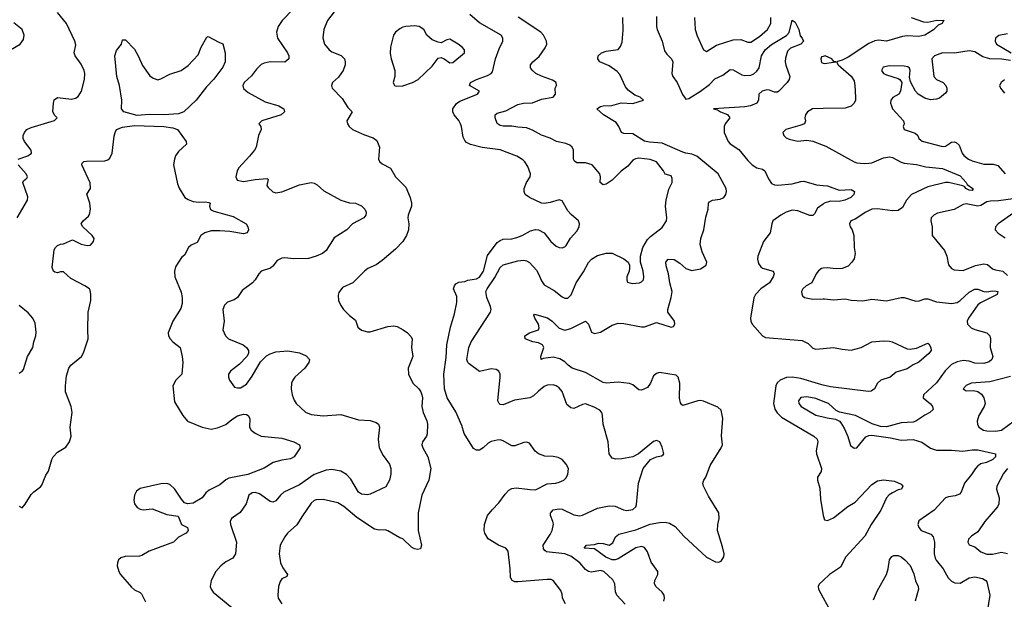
# Model space of a CAD drawing. Header units: inches. Extents: x 2323201 to 2563958, y 895391 to 1023096.
# Tile 15 of 196: x 2344553 to 2351229, y 1011942 to 1015876. Entities that reach past the tile are written whole.
import ezdxf

# ---------------------------------------------------------------- set-up
doc = ezdxf.new("R2010")
doc.units = ezdxf.units.IN
doc.header["$MEASUREMENT"] = 0
doc.layers.add('C3041', color=7, linetype='Continuous')
doc.layers.add('C3051', color=7, linetype='Continuous')

msp = doc.modelspace()

# ---------------------------------------------------------------- linework, layer by layer
at = {"layer": 'C3041', "color": 5}
for points, elevation in [([(2346485.6, 1016030), (2346331.5, 1015870), (2346305.2, 1015830), (2346294.2, 1015790), (2346301.3, 1015750), (2346368.8, 1015650), (2346377.6, 1015630), (2346378, 1015610), (2346350, 1015588.2), (2346250, 1015589), (2346210, 1015580.3), (2346190, 1015570.8), (2346159.1, 1015540.9), (2346125.1, 1015494.9), (2346074.6, 1015450), (2346064.6, 1015430), (2346069.2, 1015409.2), (2346101.3, 1015381.3), (2346217.5, 1015317.5), (2346310.8, 1015290), (2346342.8, 1015270), (2346347.3, 1015250), (2346325.5, 1015230), (2346194, 1015190), (2346174, 1015170), (2346187.7, 1015150), (2346190.4, 1015130), (2346171.4, 1015088.6), (2346155.6, 1015010), (2346145.3, 1014990), (2346111, 1014949), (2346038, 1014870), (2346027, 1014850), (2346018, 1014810), (2346027.6, 1014787.6), (2346070, 1014777.1), (2346148.9, 1014791.1), (2346230, 1014797.6), (2346237.6, 1014790), (2346228.7, 1014750), (2346236.5, 1014736.5), (2346268.4, 1014708.4), (2346290, 1014701.7), (2346330, 1014707.4), (2346450, 1014754.9), (2346529.5, 1014770.5), (2346550, 1014766.8), (2346570, 1014756), (2346614.2, 1014714.2), (2346731, 1014650), (2346790, 1014633.7), (2346830, 1014630.3), (2346870, 1014613.1), (2346893.4, 1014590), (2346901.3, 1014570), (2346900.4, 1014550), (2346885.5, 1014530), (2346810.2, 1014489.8), (2346770.2, 1014449.8), (2346684, 1014396), (2346631.6, 1014310), (2346605.3, 1014290), (2346562.4, 1014270), (2346510, 1014254), (2346410, 1014252.7), (2346350, 1014260.2), (2346330, 1014257.3), (2346298.3, 1014241.7), (2346270, 1014203.7), (2346254, 1014190), (2346190.3, 1014169.7), (2346173.4, 1014150), (2346150, 1014109.2), (2346130.8, 1014090), (2346061.1, 1014038.9), (2346030.3, 1013989.7), (2346005.9, 1013974.1), (2345962, 1013958), (2345942, 1013938), (2345930.4, 1013910), (2345938.4, 1013830), (2345930.4, 1013770), (2345948.7, 1013730), (2345969.3, 1013709.3), (2346068.5, 1013668.5), (2346090.7, 1013650), (2346104.9, 1013630), (2346103, 1013610), (2346093, 1013590), (2346042.6, 1013537.4), (2345982, 1013490), (2345967.7, 1013470), (2345967.7, 1013450), (2345976.3, 1013430), (2346010, 1013382.8), (2346030, 1013376.3), (2346050, 1013377.1), (2346090, 1013401.6), (2346130, 1013455.5), (2346185.9, 1013554.1), (2346225.4, 1013594.6), (2346250, 1013609.1), (2346290, 1013621.2), (2346370, 1013629), (2346450, 1013614), (2346494.4, 1013594.4), (2346518.8, 1013570), (2346513, 1013550), (2346485.3, 1013510), (2346418.9, 1013450), (2346404, 1013430), (2346396.1, 1013410), (2346394.4, 1013370), (2346401.2, 1013330), (2346412.7, 1013292.7), (2346427.2, 1013270), (2346490, 1013211.2), (2346530, 1013196.1), (2346610, 1013187.4), (2346730, 1013195.8), (2346850, 1013159.3), (2346930, 1013156.1), (2346970, 1013143), (2346984.9, 1013130), (2346993.4, 1013110), (2346982.4, 1013030), (2346990.3, 1012970), (2347017.5, 1012917.5), (2347059.3, 1012859.3), (2347070.3, 1012829.7), (2347068.9, 1012791.1), (2347060.3, 1012750), (2347035.1, 1012704.9), (2346930, 1012656.2), (2346910, 1012651.6), (2346870, 1012656.3), (2346850, 1012669.7), (2346797.4, 1012757.4), (2346768.6, 1012790), (2346730, 1012812.2), (2346670, 1012823.2), (2346630, 1012819.1), (2346550, 1012788.6), (2346450, 1012718.5), (2346343.7, 1012670), (2346320.3, 1012650), (2346290.2, 1012609.8), (2346270, 1012602.4), (2346250, 1012606.9), (2346178.3, 1012658.3), (2346150, 1012666.3), (2346130, 1012664.7), (2346107.4, 1012650), (2346088.2, 1012590), (2346048.1, 1012531.9), (2345988.5, 1012490), (2345979.5, 1012470), (2345981.1, 1012450), (2346023.6, 1012330), (2346014.9, 1012250), (2345997.7, 1012222.3), (2345950, 1012195.4), (2345915.8, 1012170), (2345882.4, 1012130), (2345850.6, 1012070), (2345844, 1012030), (2345850.6, 1012010), (2345864, 1011990), (2345990, 1011887.7)], 240), ([(2346745.3, 1016010), (2346640.4, 1015870), (2346615.5, 1015810), (2346608.4, 1015751.6), (2346620.3, 1015710), (2346650, 1015670.4), (2346670, 1015657), (2346732.6, 1015632.6), (2346754, 1015610), (2346760.3, 1015590), (2346760.3, 1015570), (2346745.7, 1015530), (2346713.7, 1015486.3), (2346673, 1015450), (2346666, 1015430), (2346672.4, 1015410), (2346740.2, 1015340.2), (2346778.6, 1015278.6), (2346806, 1015250), (2346770.7, 1015190), (2346774.8, 1015170), (2346787.3, 1015150), (2346810.3, 1015130.3), (2346890, 1015094.9), (2346950, 1015074), (2346975.4, 1015055.4), (2346991.5, 1015011.5), (2346986.4, 1014930), (2346993.4, 1014913.4), (2347010, 1014898.4), (2347067.7, 1014867.7), (2347101.7, 1014810), (2347170, 1014738.7), (2347200.2, 1014670), (2347210.2, 1014630), (2347209.2, 1014610), (2347187.7, 1014550), (2347185.2, 1014530), (2347190.3, 1014490), (2347188.9, 1014450), (2347176.1, 1014410), (2347150, 1014369.7), (2347101, 1014319), (2347010, 1014240.7), (2346970, 1014212), (2346913.7, 1014186.3), (2346890, 1014169.2), (2346811, 1014090), (2346742.3, 1014057.7), (2346716.7, 1014023.3), (2346712.8, 1014007.2), (2346715.5, 1013970), (2346730, 1013936), (2346747.7, 1013910), (2346788.7, 1013868.7), (2346830, 1013836.3), (2346844.9, 1013790), (2346870, 1013768.2), (2346910, 1013756.4), (2346930, 1013757.6), (2347050, 1013794.3), (2347090, 1013797.4), (2347112.6, 1013792.6), (2347151.8, 1013771.8), (2347182.8, 1013750), (2347205.8, 1013725.8), (2347213, 1013710), (2347210.5, 1013650), (2347218, 1013590), (2347186.4, 1013510), (2347188, 1013470), (2347217.3, 1013410), (2347259.1, 1013370), (2347273.4, 1013350), (2347280.5, 1013330), (2347283.8, 1013310), (2347280.5, 1013250), (2347288.7, 1013210), (2347313.9, 1013153.9), (2347318.3, 1013130), (2347315.1, 1013064.9), (2347310, 1013049.4), (2347283.1, 1013010), (2347280.3, 1012990), (2347285.3, 1012970), (2347321.1, 1012910), (2347339.6, 1012830), (2347327.2, 1012750), (2347280.2, 1012650), (2347253.8, 1012530), (2347255.6, 1012410), (2347278, 1012310), (2347270, 1012284), (2347250, 1012279.3), (2347230, 1012284.5), (2347210, 1012296.2), (2347151.6, 1012351.6), (2347130, 1012359.7), (2347050, 1012406.2), (2347030, 1012413.1), (2346990, 1012410.8), (2346958.3, 1012418.3), (2346838.4, 1012498.4), (2346750, 1012571.3), (2346710, 1012596.3), (2346610, 1012620.5), (2346562.6, 1012617.4), (2346548.3, 1012611.7), (2346530, 1012594), (2346470, 1012509.6), (2346432.8, 1012447.2), (2346368.8, 1012390), (2346350, 1012367), (2346318, 1012310), (2346312.6, 1012250), (2346321.3, 1012190), (2346335.9, 1012155.9), (2346368.2, 1012110), (2346363.4, 1012096.6), (2346330, 1012081.1), (2346317.8, 1012062.2), (2346308.4, 1012030), (2346303.6, 1011970), (2346306.1, 1011950), (2346330, 1011911)], 260), ([(2344542, 1014930), (2344607.9, 1014952.1), (2344632.6, 1014970), (2344629.8, 1014990), (2344585.8, 1015050), (2344576.8, 1015070), (2344577.2, 1015090), (2344584.5, 1015110), (2344600.5, 1015130), (2344630, 1015144.7), (2344789.6, 1015190.4), (2344806, 1015210), (2344790, 1015226), (2344777.7, 1015250), (2344781.7, 1015310), (2344787.4, 1015332.6), (2344810, 1015348.2), (2344903, 1015337), (2344930, 1015342.4), (2344950, 1015355.5), (2344971.2, 1015390), (2344991.5, 1015470), (2344995.1, 1015510), (2344990.9, 1015530), (2344970, 1015574.5), (2344929.7, 1015630), (2344922, 1015650), (2344934.2, 1015705.8), (2344927.4, 1015730), (2344868.9, 1015850), (2344810, 1015925.1)], 240), ([(2348252.5, 1011912.5), (2348233.6, 1011950), (2348230, 1011978), (2348221.2, 1012001.2), (2348169, 1012070), (2348155.8, 1012075.8), (2348130, 1012077.7), (2347930, 1012059.8), (2347910, 1012061), (2347890.9, 1012070.9), (2347880.4, 1012090), (2347879.3, 1012150), (2347865.6, 1012270), (2347848.3, 1012288.3), (2347799, 1012310), (2347730, 1012352), (2347706.8, 1012390), (2347701.2, 1012410), (2347703.5, 1012450), (2347725.7, 1012510), (2347756.4, 1012550), (2347802.1, 1012597.9), (2347843.6, 1012656.4), (2347870, 1012682), (2347890, 1012693.2), (2347918.6, 1012698.6), (2348013.7, 1012686.3), (2348050, 1012686), (2348130, 1012725.7), (2348188, 1012730), (2348210, 1012736.5), (2348241.2, 1012750), (2348254.9, 1012765.1), (2348269.3, 1012790), (2348273.2, 1012830), (2348258.3, 1012858.3), (2348231.3, 1012891.3), (2348204.4, 1012904.4), (2348170, 1012911.8), (2348114.2, 1012914.2), (2348070, 1012929.5), (2348046.9, 1012946.9), (2348010, 1013002), (2347990, 1013009), (2347970, 1013006), (2347910, 1012982.9), (2347890, 1012982.9), (2347830, 1013017.6), (2347810, 1013023.6), (2347790, 1013022.9), (2347750, 1013014), (2347730, 1013002.9), (2347695.5, 1012970), (2347670, 1012953.6), (2347650, 1012953.6), (2347630, 1012964.5), (2347566.5, 1013066.5), (2347550, 1013121.2), (2347510, 1013214), (2347451.8, 1013310), (2347434, 1013370), (2347429.7, 1013470), (2347444.2, 1013584.2), (2347449.7, 1013669.7), (2347473.5, 1013790), (2347500.4, 1013879.6), (2347516.6, 1013956.6), (2347516.6, 1013996.6), (2347495.1, 1014050), (2347500.5, 1014070), (2347510, 1014083), (2347530, 1014093.4), (2347570, 1014098), (2347591.4, 1014108.6), (2347650, 1014116.6), (2347670, 1014127.6), (2347697.8, 1014170), (2347723.9, 1014276.1), (2347790, 1014362.7), (2347810, 1014377.8), (2347830, 1014386), (2347890, 1014388.8), (2347923.6, 1014396.4), (2347959.7, 1014410), (2348017.4, 1014442.6), (2348050, 1014451.4), (2348070, 1014450.2), (2348108.5, 1014428.5), (2348154.4, 1014370), (2348190, 1014338.4), (2348210, 1014328.8), (2348230, 1014327.2), (2348250, 1014334.9), (2348257, 1014343), (2348287.5, 1014392.5), (2348330, 1014441.3), (2348345.4, 1014470), (2348348, 1014490), (2348340.7, 1014510), (2348292.7, 1014552.7), (2348270, 1014579.6), (2348230, 1014647.3), (2348210, 1014652.4), (2348150, 1014634.6), (2348110, 1014628.9), (2348090, 1014630.8), (2348008.6, 1014668.6), (2347980.5, 1014690), (2347973, 1014710), (2347974.3, 1014730), (2347989.7, 1014770), (2348014.5, 1014810), (2348017, 1014830), (2347998.8, 1014878.8), (2347978.4, 1014910), (2347963.9, 1014923.9), (2347923.7, 1014950), (2347810, 1014992.2), (2347688.4, 1015008.4), (2347608.8, 1015028.8), (2347582.5, 1015042.5), (2347570, 1015056.2), (2347559.1, 1015079.1), (2347548.8, 1015150), (2347541.8, 1015170), (2347531.2, 1015191.2), (2347498.7, 1015230), (2347489.6, 1015250), (2347489.6, 1015270), (2347513.9, 1015306.1), (2347537.6, 1015322.4), (2347657, 1015370), (2347669.4, 1015390), (2347602, 1015430), (2347609.3, 1015450), (2347649.6, 1015470), (2347724, 1015496), (2347748.6, 1015511.4), (2347757.7, 1015522.3), (2347779.5, 1015610), (2347802.7, 1015677.3), (2347827.6, 1015730), (2347828.4, 1015750), (2347817.4, 1015770), (2347670, 1015853.4), (2347605.3, 1015910)], 260), ([(2348658.4, 1011910), (2348602.7, 1011970), (2348592.7, 1011992.7), (2348587.3, 1012047.3), (2348574.9, 1012074.9), (2348513.3, 1012130), (2348490, 1012137.7), (2348430, 1012126.4), (2348410, 1012129.8), (2348390, 1012145.3), (2348349.9, 1012190), (2348290, 1012234.3), (2348250, 1012251.3), (2348125, 1012265), (2348112.4, 1012272.4), (2348105, 1012285), (2348101.7, 1012310), (2348150, 1012381.1), (2348163.2, 1012410), (2348171.3, 1012451.3), (2348168.7, 1012470), (2348152.3, 1012510), (2348152.4, 1012527.6), (2348170, 1012550.2), (2348210, 1012557.1), (2348230, 1012553.8), (2348310, 1012514.7), (2348350, 1012509.3), (2348370, 1012514), (2348470, 1012561.8), (2348550, 1012576.8), (2348590, 1012574), (2348647.7, 1012550), (2348670, 1012545.6), (2348710, 1012552.2), (2348729.6, 1012570), (2348735.2, 1012584.8), (2348748.7, 1012730), (2348779.7, 1012830), (2348829.8, 1012890.2), (2348870, 1012908.4), (2348905.1, 1012914.9), (2348916.6, 1012923.4), (2348920.9, 1012930), (2348910, 1012975.3), (2348893.6, 1013010), (2348870, 1013019.6), (2348850, 1013012.8), (2348748.4, 1012930), (2348710.2, 1012909.8), (2348635.8, 1012895.8), (2348593.8, 1012893.8), (2348570, 1012899.3), (2348549.6, 1012930), (2348542.6, 1013010), (2348508.4, 1013130), (2348505.1, 1013190), (2348499.6, 1013210), (2348486.6, 1013226.6), (2348447, 1013247), (2348390, 1013268), (2348370, 1013265.1), (2348310, 1013237.7), (2348290, 1013241.1), (2348263.7, 1013263.7), (2348230, 1013353), (2348210, 1013376.4), (2348190, 1013390.9), (2348170, 1013397.6), (2348130, 1013394.6), (2348110, 1013385.8), (2348070, 1013355.8), (2348036.8, 1013323.2), (2348011.5, 1013308.5), (2347906.8, 1013293.2), (2347830, 1013261.5), (2347810, 1013265.1), (2347803.6, 1013270), (2347795.8, 1013290), (2347811.5, 1013450), (2347809.7, 1013470), (2347800.5, 1013490), (2347782.5, 1013502.5), (2347750, 1013506.2), (2347670, 1013488.4), (2347599.7, 1013539.7), (2347590.8, 1013550), (2347584.8, 1013570), (2347597.7, 1013650), (2347613.8, 1013690), (2347745.3, 1013890), (2347748.6, 1013910), (2347745.7, 1013930), (2347719.8, 1013990), (2347713.6, 1014030), (2347721.5, 1014050), (2347774.7, 1014125.3), (2347810, 1014194.9), (2347830, 1014211.2), (2347930, 1014239.1), (2347970, 1014244), (2347990, 1014239), (2348010, 1014227.2), (2348056, 1014176), (2348071.5, 1014150), (2348090, 1014103), (2348110, 1014075.8), (2348177.8, 1014037.8), (2348230, 1013995.5), (2348250, 1013986.4), (2348270, 1013986.4), (2348292.7, 1014007.3), (2348325.6, 1014090), (2348375.8, 1014164.1), (2348410, 1014228.5), (2348429.7, 1014250), (2348470, 1014274.9), (2348530, 1014290.4), (2348570, 1014290.3), (2348650, 1014252.7), (2348678, 1014230), (2348688, 1014210), (2348688.4, 1014190), (2348686.4, 1014170), (2348670.4, 1014130), (2348668.4, 1014110), (2348673.4, 1014093.4), (2348705.7, 1014085.7), (2348755.3, 1014090), (2348770, 1014096.3), (2348782, 1014110), (2348785.6, 1014130), (2348780.5, 1014170), (2348761.3, 1014230), (2348762.4, 1014270), (2348779, 1014330), (2348810, 1014384.9), (2348830, 1014405.3), (2348910, 1014465.5), (2348937.4, 1014510), (2348941.1, 1014530), (2348932.7, 1014610), (2348935.3, 1014650), (2348955.1, 1014724.9), (2348976.2, 1014770), (2348978, 1014798), (2348970, 1014815.3), (2348930, 1014828), (2348919, 1014850), (2348870, 1014911.5), (2348827.3, 1014927.3), (2348750, 1014934.8), (2348727.6, 1014932.4), (2348710, 1014922.6), (2348677.3, 1014882.7), (2348630, 1014848.7), (2348570, 1014787.1), (2348530, 1014759.8), (2348510, 1014754.7), (2348488.6, 1014770), (2348491.5, 1014810), (2348487, 1014830), (2348434.5, 1014890), (2348390, 1014905.1), (2348330, 1014904), (2348314.9, 1014914.9), (2348308.7, 1014930), (2348308.5, 1014990), (2348299.7, 1015010), (2348284, 1015024), (2348255.5, 1015035.5), (2348192.7, 1015050), (2348150.7, 1015070.7), (2348091.3, 1015091.3), (2348030, 1015126.9), (2347990, 1015141.1), (2347930, 1015145.7), (2347890, 1015154), (2347830, 1015152.8), (2347810, 1015156.8), (2347790, 1015171.8), (2347775.8, 1015210), (2347776.9, 1015230), (2347790, 1015241.5), (2347850, 1015256), (2347930, 1015300.2), (2347968.9, 1015308.9), (2348030, 1015311.3), (2348090, 1015335.4), (2348169.3, 1015350), (2348186.6, 1015370), (2348183.7, 1015410), (2348192, 1015430), (2348189.3, 1015450), (2348166.3, 1015466.3), (2348090, 1015492), (2348051.8, 1015510), (2348029.6, 1015530), (2348015.6, 1015550), (2348015.6, 1015570), (2348031.6, 1015590), (2348074.7, 1015625.3), (2348115.8, 1015684.2), (2348126.2, 1015710), (2348125.3, 1015730), (2348103.8, 1015770), (2348085.3, 1015790), (2347932.3, 1015892.3)], 240), ([(2348919.4, 1011930), (2348925, 1011950), (2348922.4, 1011970), (2348908.5, 1011990), (2348865.6, 1012030), (2348857.2, 1012050), (2348858.7, 1012070), (2348880.7, 1012110), (2348878.7, 1012130), (2348834.7, 1012194.7), (2348810, 1012265.1), (2348790, 1012294.5), (2348770, 1012299.9), (2348730, 1012291.7), (2348610, 1012217.2), (2348590, 1012210.7), (2348570, 1012211.1), (2348527.8, 1012227.8), (2348450, 1012285.6), (2348379.5, 1012290), (2348395.3, 1012310), (2348450, 1012313.6), (2348477.7, 1012322.3), (2348510, 1012320.9), (2348550, 1012310.3), (2348574.7, 1012325.3), (2348593.6, 1012366.4), (2348615.8, 1012384.2), (2348730, 1012413.2), (2348827.7, 1012452.3), (2348890, 1012464.5), (2348930, 1012466.4), (2348958.3, 1012458.3), (2348996.5, 1012436.5), (2349056.4, 1012370), (2349210, 1012227.6), (2349270, 1012196.1), (2349290, 1012193.1), (2349310, 1012200.3), (2349327.1, 1012230), (2349328.5, 1012250), (2349319.1, 1012299.1), (2349284.5, 1012410), (2349287.3, 1012450), (2349296.3, 1012490), (2349293.3, 1012530), (2349222.6, 1012642.6), (2349188.3, 1012710), (2349184.7, 1012730), (2349191.6, 1012750), (2349205.6, 1012770), (2349235.6, 1012850), (2349309.7, 1012970), (2349317.7, 1012990), (2349312.5, 1013052.5), (2349319.8, 1013170), (2349310, 1013226.6), (2349286.1, 1013246.1), (2349190, 1013286.6), (2349170, 1013290.8), (2349150, 1013289.7), (2349050, 1013257), (2349042.6, 1013262.6), (2349034.5, 1013274.5), (2349027.7, 1013307.7), (2349029.6, 1013410), (2349018, 1013450), (2349002.9, 1013462.9), (2348890, 1013480.4), (2348870, 1013475.4), (2348850, 1013458.7), (2348830.1, 1013409.9), (2348810, 1013380.5), (2348770, 1013360.5), (2348750, 1013362.9), (2348710, 1013396.9), (2348687.7, 1013407.7), (2348610, 1013414.7), (2348530, 1013409.1), (2348510, 1013412.9), (2348390, 1013481), (2348299.6, 1013510), (2348271.2, 1013530), (2348250, 1013552.8), (2348214.4, 1013574.4), (2348170, 1013584.9), (2348102.6, 1013577.4), (2348089.6, 1013569.6), (2348086.6, 1013590), (2348106.9, 1013650), (2348098.7, 1013670), (2348070, 1013682.8), (2348033.2, 1013690), (2347979.3, 1013710), (2347977, 1013730), (2348009.3, 1013750), (2348069.5, 1013770), (2348075.9, 1013784.1), (2348069.7, 1013810), (2348045.6, 1013850), (2348039, 1013870), (2348043.7, 1013876.3), (2348131.7, 1013851.7), (2348162.4, 1013830), (2348210, 1013782.3), (2348250, 1013769.4), (2348290, 1013779), (2348390, 1013830.5), (2348408.8, 1013808.8), (2348430, 1013754), (2348450, 1013745.3), (2348490, 1013754), (2348570, 1013802.3), (2348610, 1013815.4), (2348650, 1013814.7), (2348770, 1013790.2), (2348790, 1013791.3), (2348870, 1013819.6), (2348970, 1013788), (2348985.6, 1013794.4), (2348996, 1013810), (2348992.3, 1013830), (2348947.3, 1013890), (2348947.3, 1013910), (2348970.8, 1013989.2), (2348975.8, 1014030), (2348960.2, 1014090), (2348951.2, 1014150), (2348935.5, 1014204.5), (2348933.5, 1014230), (2348950, 1014251.3), (2348990, 1014247.3), (2349030, 1014223.5), (2349070, 1014187.7), (2349110, 1014174.6), (2349170, 1014184.8), (2349208.3, 1014210), (2349212, 1014230), (2349179.3, 1014299.3), (2349167.8, 1014350), (2349172, 1014390), (2349191.2, 1014450), (2349204.1, 1014535.9), (2349220.8, 1014590), (2349222.6, 1014630), (2349230, 1014639.5), (2349249.3, 1014650), (2349302.3, 1014657.7), (2349326.3, 1014670), (2349339.8, 1014690), (2349345, 1014710), (2349344.1, 1014730), (2349288.9, 1014830), (2349143.5, 1014950), (2349110, 1014963.4), (2349070, 1014969.2), (2349050, 1014976.7), (2348910, 1015038.2), (2348823.6, 1015043.6), (2348790, 1015050.4), (2348710, 1015101.5), (2348650, 1015103.5), (2348632.7, 1015110), (2348615.1, 1015150), (2348597.1, 1015177.1), (2348512, 1015230), (2348465.2, 1015270), (2348490, 1015285.5), (2348508, 1015290), (2348567.7, 1015292.3), (2348630, 1015312.1), (2348710, 1015306.7), (2348782, 1015330), (2348759.3, 1015350), (2348723.6, 1015363.6), (2348677.5, 1015397.5), (2348660.5, 1015420.5), (2348622.9, 1015502.9), (2348604.4, 1015524.4), (2348550, 1015561.6), (2348487, 1015590), (2348472.3, 1015610), (2348476, 1015630), (2348497.2, 1015650), (2348530, 1015662.6), (2348610, 1015674.4), (2348627.4, 1015692.6), (2348636.9, 1015723.1), (2348644.8, 1015804.8), (2348641.3, 1015890)], 220), ([(2348870, 1015898), (2348870.2, 1015830), (2348876.1, 1015810), (2348910, 1015730.7), (2348924.7, 1015664.7), (2348941, 1015641), (2348972.6, 1015610), (2348981.3, 1015590), (2348974.7, 1015510), (2348981.8, 1015490), (2349010.2, 1015450), (2349047, 1015367), (2349070, 1015335.5), (2349090, 1015340.4), (2349169.7, 1015390), (2349230, 1015435.3), (2349266.6, 1015473.4), (2349320.6, 1015499.4), (2349370, 1015536.9), (2349390, 1015534.9), (2349450, 1015501.2), (2349470, 1015495.9), (2349510, 1015499.3), (2349530, 1015509.3), (2349550, 1015525.6), (2349566, 1015550), (2349583.4, 1015630), (2349608.4, 1015671.6), (2349650, 1015706.7), (2349751.5, 1015768.5), (2349771.1, 1015788.9), (2349790, 1015871.3), (2349810, 1015859.1), (2349835.8, 1015810), (2349845.5, 1015765.5), (2349858.8, 1015750), (2349867.7, 1015730), (2349850.4, 1015710), (2349778.7, 1015681.3), (2349759.1, 1015660.9), (2349744.4, 1015615.6), (2349742.2, 1015590), (2349746.5, 1015566.5), (2349775.8, 1015490), (2349770.4, 1015470), (2349756, 1015450), (2349699.5, 1015390), (2349690, 1015384.5), (2349670, 1015384.1), (2349636.7, 1015396.7), (2349618.6, 1015398.6), (2349586.5, 1015390), (2349565.2, 1015370), (2349562.7, 1015330), (2349551.8, 1015310), (2349507.7, 1015290), (2349470, 1015283.4), (2349258, 1015270), (2349283.8, 1015263.8), (2349304.9, 1015250), (2349352.2, 1015232.2), (2349367.6, 1015210), (2349336.5, 1015170), (2349328.6, 1015150), (2349330.2, 1015110), (2349356.9, 1015050), (2349370, 1015033.8), (2349430, 1014994.9), (2349490, 1014919.1), (2349520.2, 1014890), (2349550, 1014871.3), (2349590, 1014860.3), (2349604.9, 1014850), (2349630, 1014794.9), (2349650, 1014764.7), (2349670, 1014754.2), (2349693.2, 1014753.2), (2349790, 1014761.7), (2349850, 1014778.5), (2349870, 1014778.9), (2349955.3, 1014755.3), (2350000, 1014750.7)], 220), ([(2349127.7, 1015890), (2349132.8, 1015810), (2349145.5, 1015765.5), (2349190, 1015670.8), (2349210, 1015659.3), (2349277, 1015703), (2349390, 1015738.9), (2349441.6, 1015741.6), (2349490, 1015722.4), (2349510, 1015723.1), (2349570, 1015760.7), (2349623.8, 1015810), (2349644.8, 1015850), (2349646.6, 1015890)], 240), ([(2344490, 1015670.4), (2344556.2, 1015710), (2344578, 1015742), (2344583.6, 1015770), (2344569.4, 1015810), (2344513.9, 1015853.9)], 260), ([(2350000, 1015626.3), (2349990, 1015623.7), (2349985.2, 1015610), (2349990, 1015584.9), (2350000, 1015581.7)], 240), ([(2350000, 1015272), (2349929.2, 1015270.8), (2349894, 1015250), (2349880.7, 1015230), (2349876.3, 1015210), (2349880.5, 1015190), (2349873.4, 1015170), (2349843.4, 1015156.6), (2349746.8, 1015130), (2349727.7, 1015110), (2349733, 1015090), (2349750, 1015073), (2349770, 1015063.7), (2349830, 1015052), (2349890, 1015057), (2349931.3, 1015051.3), (2350000, 1015025.1)], 240), ([(2344550, 1012574.8), (2344570, 1012562.8), (2344590, 1012586.8), (2344630, 1012653), (2344647.6, 1012672.4), (2344694.4, 1012705.6), (2344702.8, 1012717.2), (2344730, 1012784), (2344747.7, 1012812.3), (2344769.9, 1012890.1), (2344779.8, 1012910), (2344810, 1012940.3), (2344866.3, 1012973.7), (2344891.1, 1013010), (2344901.1, 1013050), (2344896, 1013110), (2344908.4, 1013210), (2344902.3, 1013250), (2344864.2, 1013350), (2344862.4, 1013390), (2344870, 1013458), (2344886.2, 1013510), (2344899.7, 1013530), (2344971.6, 1013590), (2344984.6, 1013615.4), (2345016.8, 1013710), (2345013.8, 1013770), (2345017.7, 1013890), (2345034.8, 1013970), (2345035.4, 1014010), (2345030, 1014041.2), (2345025.1, 1014050), (2344994.5, 1014070), (2344899.6, 1014119.6), (2344850, 1014163.6), (2344830, 1014163.6), (2344810, 1014156.9), (2344790, 1014162), (2344780.9, 1014170), (2344773.1, 1014193.1), (2344787, 1014313), (2344794.5, 1014330), (2344810, 1014343.8), (2344830, 1014353), (2344850, 1014353.4), (2344910, 1014382.4), (2344970, 1014351.8), (2345010, 1014342.6), (2345033.5, 1014346.5), (2345053, 1014370), (2345058, 1014390), (2345044.2, 1014410), (2344980.9, 1014470), (2344969.7, 1014490), (2344982.9, 1014510), (2345018.7, 1014541.3), (2345025.7, 1014554.3), (2345033, 1014590), (2345028.2, 1014630), (2345008.1, 1014691.9), (2345031.8, 1014730), (2345031.3, 1014768.7), (2344973.2, 1014890), (2344977.2, 1014902.8), (2344987.6, 1014912.4), (2345005.4, 1014914.6), (2345130, 1014917.8), (2345150, 1014924.6), (2345163.6, 1014936.4), (2345180.3, 1014970), (2345194.3, 1015085.7), (2345199.3, 1015110), (2345210, 1015130.9), (2345250, 1015145.3), (2345330, 1015158.2), (2345531, 1015151), (2345590, 1015141.7), (2345623.7, 1015130), (2345682.4, 1015050), (2345683.8, 1015030), (2345630, 1014981.7), (2345610, 1014951.3), (2345601.4, 1014930), (2345595.2, 1014890), (2345622, 1014762), (2345633.1, 1014733.1), (2345672.7, 1014670), (2345694.3, 1014654.3), (2345730, 1014642.3), (2345770, 1014638.3), (2345810, 1014640.6), (2345836, 1014636), (2345844.4, 1014630), (2345839.5, 1014610), (2345847.5, 1014587.5), (2345870, 1014577.3), (2346000.5, 1014540.5), (2346087.7, 1014490), (2346099.3, 1014470), (2346103, 1014450), (2346094, 1014430), (2346070, 1014421.3), (2345977.2, 1014437.2), (2345910, 1014443.1), (2345850, 1014442), (2345808, 1014430), (2345781.3, 1014410), (2345756.9, 1014363.1), (2345715.6, 1014344.4), (2345698, 1014330), (2345670, 1014277.2), (2345650, 1014261.2), (2345610, 1014199.3), (2345603.2, 1014170), (2345605.2, 1014130), (2345646.7, 1014026.7), (2345654, 1013990), (2345653.8, 1013950), (2345644.5, 1013915.5), (2345590.2, 1013829.8), (2345558.7, 1013750), (2345561.3, 1013730), (2345572.7, 1013710), (2345590, 1013690.5), (2345640.5, 1013650), (2345654.9, 1013590), (2345658.9, 1013550), (2345652, 1013470), (2345611.7, 1013428.3), (2345590.4, 1013390), (2345602, 1013282), (2345659.3, 1013190), (2345690.2, 1013150.2), (2345790.7, 1013110), (2345850, 1013097.5), (2345894.5, 1013105.5), (2345950, 1013127.6), (2345990, 1013163.2), (2346030, 1013186.4), (2346070, 1013197.8), (2346090, 1013195.8), (2346102.8, 1013190), (2346113.4, 1013170), (2346110.3, 1013110), (2346122, 1013090), (2346148.2, 1013070), (2346190, 1013050.3), (2346330, 1013035.8), (2346411.3, 1013010), (2346451, 1012990), (2346454.8, 1012970), (2346414, 1012910), (2346390, 1012896.2), (2346330, 1012886.6), (2346271.3, 1012870), (2346210, 1012832.8), (2346100.7, 1012790), (2345970, 1012763.5), (2345950, 1012752.8), (2345910, 1012718.2), (2345836.7, 1012683.3), (2345815.5, 1012664.5), (2345790, 1012629.7), (2345730, 1012593.7), (2345690, 1012589.5), (2345670, 1012597.6), (2345650, 1012620.7), (2345605.7, 1012690), (2345570, 1012721.1), (2345550, 1012728.3), (2345510, 1012726), (2345370, 1012694.7), (2345344.4, 1012675.6), (2345330.4, 1012650), (2345325.7, 1012614.3), (2345330, 1012591), (2345350, 1012566), (2345370, 1012554.3), (2345390, 1012550.3), (2345450, 1012555.5), (2345550, 1012517.8), (2345626.8, 1012506.8), (2345650, 1012450.7), (2345690.3, 1012430.3), (2345694.4, 1012410), (2345681.6, 1012390), (2345630, 1012363.7), (2345595.5, 1012330), (2345430.7, 1012270), (2345380.7, 1012239.3), (2345365.3, 1012234.7), (2345267.5, 1012232.5), (2345237.4, 1012222.6), (2345222, 1012210), (2345214.9, 1012190), (2345214.4, 1012170), (2345225.7, 1012130), (2345237, 1012110), (2345310, 1012024.4), (2345330, 1012006.4), (2345370, 1011988), (2345378.5, 1011978.5), (2345405.1, 1011925.1)], 220), ([(2344536.3, 1014530), (2344605.1, 1014650), (2344607.2, 1014672.8), (2344574, 1014770), (2344578, 1014782), (2344600.2, 1014799.8), (2344604.5, 1014810), (2344595.4, 1014830), (2344541.7, 1014890)], 240), ([(2350000, 1014624.2), (2349962.6, 1014597.4), (2349942.9, 1014557.1), (2349930, 1014546), (2349910, 1014545.7), (2349830, 1014577.8), (2349790, 1014582.9), (2349750.4, 1014570), (2349713.7, 1014550), (2349659.5, 1014510), (2349651.7, 1014490), (2349641.5, 1014430), (2349597.2, 1014370), (2349558.4, 1014270), (2349554.7, 1014250), (2349561.2, 1014221.2), (2349578.1, 1014198.1), (2349590, 1014189.4), (2349661.3, 1014170), (2349669.2, 1014150), (2349662.7, 1014130), (2349637.4, 1014090), (2349577.8, 1014050), (2349542, 1014010), (2349531.6, 1013988.4), (2349509.1, 1013850), (2349510.2, 1013830), (2349519.6, 1013810), (2349590, 1013730.2), (2349610, 1013719.3), (2349859.1, 1013699.1), (2349898.9, 1013678.9), (2349930, 1013646.9), (2349950, 1013640.7), (2350000, 1013645.2)], 220), ([(2350000, 1014188.6), (2349990, 1014187.3), (2349968.8, 1014171.2), (2349953, 1014150), (2349924, 1014090), (2349884.9, 1014070), (2349863.1, 1014050), (2349854.9, 1014030), (2349855.5, 1014015.5), (2349861.7, 1014001.7), (2349874.8, 1013990), (2349930, 1013979.5), (2350000, 1013980.9)], 240), ([(2344550, 1013477.3), (2344569.6, 1013490.4), (2344578, 1013502), (2344605.1, 1013590), (2344642.7, 1013650), (2344649.4, 1013690), (2344662.9, 1013730), (2344665.4, 1013754.6), (2344657.1, 1013817.1), (2344640.9, 1013850), (2344610, 1013886), (2344550, 1013936)], 240), ([(2350000, 1013396.1), (2349970, 1013403.4), (2349850, 1013441.6), (2349790, 1013450.7), (2349753.2, 1013446.8), (2349710.3, 1013430), (2349689.6, 1013410.4), (2349679.3, 1013390), (2349663.5, 1013270), (2349673.3, 1013233.3), (2349687.9, 1013207.9), (2349718.6, 1013178.6), (2349937.3, 1013050), (2349959.7, 1013030), (2349964.6, 1013010), (2349953.7, 1012950), (2349955, 1012930), (2349990.2, 1012830), (2349987.9, 1012810), (2349963.2, 1012770), (2349963.2, 1012750), (2349977.4, 1012697.4), (2349981.7, 1012621.7), (2350000, 1012511.2)], 220), ([(2350000, 1013285), (2349950, 1013305.7), (2349890, 1013315.8), (2349850, 1013311.5), (2349833.4, 1013290), (2349835.5, 1013270), (2349850.8, 1013250), (2349950, 1013192.2), (2350000, 1013179.6)], 240), ([(2350000, 1012069.2), (2349974.7, 1012045.3), (2349968, 1012030), (2349968.4, 1012010), (2350000, 1011952.8)], 220)]:
    msp.add_lwpolyline(points, dxfattribs=dict(at, elevation=elevation))
for points, elevation in [([(2347230, 1015833.6), (2347170, 1015829.6), (2347150, 1015825.1), (2347130, 1015814), (2347102, 1015790), (2347088.2, 1015770), (2347066.7, 1015690), (2347065.1, 1015645.1), (2347070.5, 1015610), (2347097.1, 1015530), (2347097.1, 1015490), (2347086, 1015450), (2347090, 1015438), (2347093.4, 1015430), (2347105.1, 1015425.1), (2347150, 1015426.9), (2347215.8, 1015450), (2347255.6, 1015470), (2347350, 1015559.1), (2347390, 1015614), (2347410, 1015619.1), (2347430, 1015610.6), (2347470, 1015582), (2347490, 1015584.9), (2347569, 1015650), (2347569.2, 1015670), (2347552.3, 1015690), (2347526, 1015710), (2347470, 1015743.7), (2347450, 1015739.3), (2347410, 1015719.3), (2347390, 1015722.7), (2347350, 1015739.5), (2347313.2, 1015770), (2347293.2, 1015810), (2347262, 1015830)], 280), ([(2345530, 1015228.9), (2345430, 1015232.5), (2345350, 1015225.5), (2345258, 1015250), (2345243.5, 1015270), (2345245.4, 1015330), (2345228.8, 1015430), (2345212.4, 1015490), (2345198.7, 1015630), (2345210, 1015666), (2345242.7, 1015710), (2345250, 1015738), (2345270, 1015738.8), (2345330, 1015675.5), (2345357, 1015630), (2345385.1, 1015565.1), (2345435.4, 1015495.4), (2345457.7, 1015477.7), (2345490, 1015468.2), (2345510, 1015473.7), (2345570, 1015506), (2345648.1, 1015531.9), (2345694.3, 1015565.7), (2345762.9, 1015637.1), (2345782.7, 1015690), (2345822, 1015758), (2345830, 1015762), (2345902, 1015722), (2345930, 1015711.3), (2345946.8, 1015650), (2345946, 1015590), (2345930, 1015553.3), (2345870, 1015471.1), (2345820, 1015420), (2345750.3, 1015329.7), (2345665.7, 1015250), (2345630, 1015236.3)], 220)]:
    msp.add_lwpolyline(points, close=True, dxfattribs=dict(at, elevation=elevation))
at = {"layer": 'C3051', "color": 5}
for points, elevation in [([(2350597.3, 1015890), (2350680, 1015860), (2350710, 1015857.7), (2350772.4, 1015872.4), (2350822, 1015870), (2350814, 1015866), (2350806.8, 1015850), (2350781.2, 1015838.8), (2350750, 1015806.2), (2350690, 1015771.7), (2350650, 1015762.2), (2350570, 1015765), (2350538.6, 1015761.4), (2350430, 1015730.9), (2350376.4, 1015736.4), (2350350, 1015732.7), (2350310, 1015713.9), (2350170, 1015621.5), (2350130, 1015600.4), (2350091.3, 1015590), (2350102.8, 1015570), (2350190, 1015492.6), (2350210, 1015461.6), (2350216.6, 1015430), (2350219.6, 1015350), (2350219.6, 1015330), (2350211.6, 1015310), (2350190, 1015288.7), (2350150, 1015274.5), (2350000, 1015272)], 240), ([(2351250, 1015780.7), (2351190.8, 1015769.2), (2351169, 1015751), (2351167.5, 1015730), (2351176.9, 1015710), (2351274.7, 1015650)], 260), ([(2350000, 1015581.7), (2350010, 1015578.4), (2350070, 1015587.3), (2350086, 1015590), (2350072.9, 1015592.9), (2350059, 1015610), (2350014, 1015630), (2350000, 1015626.3)], 240), ([(2351270, 1015598.2), (2351210, 1015607), (2351130, 1015609.4), (2351083.9, 1015623.9), (2351030, 1015656.8), (2350990, 1015665.4), (2350892.3, 1015647.7), (2350810, 1015649.7), (2350755.5, 1015630), (2350737.1, 1015610), (2350750.5, 1015490), (2350770.3, 1015470.3), (2350814.8, 1015450), (2350833.4, 1015430), (2350839.1, 1015410), (2350839.1, 1015390), (2350830, 1015377.2), (2350790, 1015343.5), (2350770, 1015336.3), (2350728.4, 1015331.6), (2350690, 1015342.3), (2350645.1, 1015370), (2350627, 1015390), (2350592.8, 1015452.8), (2350586, 1015486), (2350591, 1015531), (2350586.2, 1015546.2), (2350575.6, 1015555.6), (2350550, 1015560.5), (2350450, 1015562), (2350407.6, 1015552.4), (2350396.3, 1015530), (2350410.7, 1015510), (2350430, 1015500.3), (2350510, 1015477.1), (2350520.7, 1015470), (2350534, 1015450), (2350524.9, 1015390), (2350514, 1015370), (2350472.5, 1015347.5), (2350460.5, 1015330), (2350458, 1015310), (2350463.8, 1015290), (2350470.8, 1015270), (2350546, 1015190), (2350550.7, 1015170), (2350542.8, 1015150), (2350551, 1015130), (2350625.3, 1015105.3), (2350642, 1015090), (2350650.4, 1015070), (2350671.5, 1015051.5), (2350810, 1015015.8), (2350830, 1015018.3), (2350870, 1015044.6), (2350890, 1015047.2), (2350903.1, 1015043.1), (2350923, 1015023), (2350944.4, 1014970), (2350955.1, 1014955.1), (2350985.3, 1014930), (2351010, 1014918.2), (2351090, 1014895.9), (2351154.3, 1014894.3), (2351186, 1014886), (2351234.4, 1014830)], 260), ([(2351230, 1015467), (2351206.8, 1015450), (2351197.3, 1015430), (2351204, 1015410), (2351230, 1015376)], 280), ([(2350000, 1015025.1), (2350018.2, 1015018.2), (2350210, 1014910.3), (2350230, 1014904.7), (2350279.3, 1014899.3), (2350310, 1014900.9), (2350330, 1014905.1), (2350410, 1014938.9), (2350450, 1014944.8), (2350470, 1014940.1), (2350528.8, 1014908.8), (2350550, 1014902.2), (2350632.8, 1014892.8), (2350697.4, 1014877.4), (2350810, 1014865.5), (2350930, 1014815), (2350970.2, 1014770), (2350976.5, 1014756.5), (2351016.5, 1014730), (2351016, 1014724), (2351010, 1014716), (2350990, 1014719.2), (2350967.4, 1014730), (2350960.4, 1014740.4), (2350947.2, 1014747.2), (2350850, 1014770.7), (2350830, 1014771.5), (2350710, 1014742.2), (2350599, 1014690), (2350566.4, 1014650), (2350538, 1014602), (2350510, 1014579.8), (2350470, 1014578.3), (2350370, 1014592.2), (2350331, 1014589), (2350290.2, 1014569.8), (2350217.4, 1014522.6), (2350188.2, 1014510), (2350178.4, 1014490), (2350184.4, 1014470), (2350198.4, 1014450), (2350208.8, 1014410), (2350210.2, 1014330), (2350216.9, 1014290), (2350210, 1014253.2), (2350196, 1014230), (2350170, 1014202.6), (2350130, 1014187.6), (2350090, 1014184.5), (2350027.9, 1014192.1), (2350000, 1014188.6)], 240), ([(2350000, 1014750.7), (2350030, 1014747.6), (2350110, 1014719.5), (2350190, 1014724), (2350214.3, 1014710), (2350208.9, 1014690), (2350188.8, 1014670), (2350148.2, 1014650), (2350110, 1014641.3), (2350050, 1014645), (2350008, 1014630), (2350000, 1014624.2)], 220), ([(2351290, 1014660.6), (2351190, 1014646.8), (2351135.4, 1014644.6), (2351110, 1014638.9), (2351070, 1014614.2), (2351050, 1014609.9), (2350970, 1014625.4), (2350950, 1014620.7), (2350890, 1014587.8), (2350776.5, 1014563.5), (2350750.3, 1014549.7), (2350732.7, 1014530), (2350730.4, 1014510), (2350740.3, 1014470), (2350740.7, 1014410), (2350824.4, 1014310), (2350839.5, 1014270), (2350850, 1014211), (2350870, 1014186.4), (2350890, 1014178.4), (2350950, 1014173.7), (2351033, 1014207), (2351090, 1014219.7), (2351114.3, 1014214.3), (2351150, 1014186), (2351170, 1014177.2), (2351218, 1014170), (2351250, 1014138.9)], 260), ([(2351294.7, 1014565.3), (2351186.7, 1014490), (2351170.4, 1014470), (2351168, 1014450), (2351186.4, 1014426.4), (2351235.5, 1014395.5)], 280), ([(2350000, 1013980.9), (2350010, 1013981.1), (2350070, 1013974), (2350150, 1013982.4), (2350190, 1013972.7), (2350270, 1013968.8), (2350330, 1013979), (2350430, 1013966.7), (2350530, 1013990.4), (2350549.6, 1013990.4), (2350630, 1013966), (2350651.7, 1013968.3), (2350690, 1013981.3), (2350710, 1013980.3), (2350770, 1013961.5), (2350870, 1013950.2), (2350910, 1013957.2), (2350930, 1013969.4), (2350990, 1014026), (2351030, 1014047.7), (2351050, 1014046.8), (2351090, 1014030.8), (2351110, 1014028.8), (2351150, 1014035.9), (2351174.3, 1014034.3), (2351185.7, 1014030), (2351180.2, 1014010), (2351066.7, 1013953.3), (2351050, 1013941), (2350985.3, 1013850), (2350977.5, 1013830), (2350979.6, 1013810), (2351004.7, 1013784.7), (2351030, 1013772.2), (2351110.2, 1013750.2), (2351131.2, 1013731.2), (2351136, 1013710), (2351133.4, 1013650), (2351150.3, 1013590), (2351144.9, 1013570), (2351127, 1013553), (2351090, 1013542.8), (2351030, 1013545.7), (2350990, 1013557.2), (2350950, 1013561.8), (2350910, 1013554.8), (2350870, 1013534.8), (2350828.2, 1013491.8), (2350770, 1013411.7), (2350681.3, 1013330), (2350679.5, 1013310), (2350729.2, 1013269.2), (2350742.6, 1013250), (2350746.4, 1013230), (2350723.8, 1013210), (2350690, 1013192.8), (2350630, 1013151.8), (2350610, 1013144.2), (2350530, 1013140.5), (2350430, 1013112), (2350390, 1013115.1), (2350333.4, 1013133.4), (2350219, 1013190), (2350111.2, 1013211.2), (2350090, 1013223.7), (2350036.2, 1013270), (2350000, 1013285)], 240), ([(2350000, 1013645.2), (2350070, 1013651.4), (2350130, 1013639), (2350190, 1013633.5), (2350258, 1013650), (2350330, 1013689.1), (2350410, 1013695.6), (2350450, 1013694), (2350468.7, 1013688.7), (2350570, 1013641.3), (2350590, 1013638.9), (2350633, 1013647), (2350710, 1013680.5), (2350716.7, 1013676.7), (2350730, 1013651), (2350733.7, 1013630), (2350717, 1013610), (2350650, 1013550.8), (2350610, 1013532.9), (2350570, 1013506), (2350495.4, 1013484.6), (2350454.8, 1013450), (2350391.6, 1013428.4), (2350368.2, 1013410), (2350348, 1013370), (2350325.7, 1013354.3), (2350307.2, 1013352.8), (2350050, 1013384.1), (2350000, 1013396.1)], 220), ([(2351270, 1013454.2), (2351130, 1013417), (2351004.7, 1013410), (2350970, 1013394), (2350951, 1013370), (2350970, 1013357.3), (2351019.9, 1013359.9), (2351050, 1013353), (2351075.1, 1013335.1), (2351090.4, 1013310), (2351098.4, 1013270), (2351092.4, 1013250), (2351056.9, 1013190), (2351044.6, 1013150), (2351046.7, 1013130), (2351056.4, 1013110), (2351087.7, 1013090), (2351110, 1013085), (2351170, 1013082.7), (2351210, 1013090.2), (2351382.8, 1013217.2)], 260), ([(2350000, 1013179.6), (2350027.3, 1013172.7), (2350084.4, 1013164.4), (2350110.5, 1013150.5), (2350120.9, 1013140.9), (2350142.9, 1013102.9), (2350167.1, 1013047.1), (2350186.6, 1012986.6), (2350210, 1012966.8), (2350230, 1012970.8), (2350290, 1013043.8), (2350310, 1013053), (2350330, 1013055.5), (2350458, 1013038), (2350530, 1013022), (2350610, 1013026.7), (2350670, 1013009), (2350728.8, 1012968.8), (2350770, 1012953.2), (2350870, 1012954.2), (2350948.2, 1012948.2), (2351010, 1012956.8), (2351050, 1012957), (2351170.2, 1012930.2), (2351170.2, 1012910), (2351150.3, 1012890), (2351108.7, 1012871.3), (2351070, 1012860.8), (2351050, 1012848.5), (2351032.6, 1012830), (2351007.1, 1012790), (2350959.1, 1012730), (2350936.9, 1012670), (2350924.7, 1012655.3), (2350896.7, 1012643.3), (2350850, 1012638.5), (2350829.5, 1012630.5), (2350753.5, 1012546.5), (2350650, 1012474.5), (2350643.7, 1012450), (2350648.9, 1012430), (2350664.4, 1012410), (2350730, 1012384), (2350746.8, 1012366.8), (2350756.8, 1012330), (2350754.5, 1012250), (2350760.6, 1012220.6), (2350767, 1012207), (2350814.5, 1012150), (2350848.4, 1012088.4), (2350870, 1012066.3), (2350893.2, 1012053.2), (2350930, 1012052.3), (2350990, 1012086.9), (2351030, 1012094.5), (2351082.3, 1012082.3), (2351103.1, 1012070), (2351110, 1012060.5), (2351130.2, 1011970), (2351106.5, 1011813.5)], 240), ([(2351250, 1012828.8), (2351224.4, 1012795.6), (2351178.5, 1012710), (2351176.5, 1012690), (2351194.7, 1012630), (2351191.3, 1012590), (2351183.6, 1012570), (2351098, 1012470), (2351050, 1012401.2), (2351006, 1012370), (2350986.8, 1012350), (2350982.8, 1012330), (2350990, 1012312), (2351030, 1012297.3), (2351070, 1012265.3), (2351110, 1012247.8), (2351150, 1012248.2), (2351210, 1012261.8), (2351250, 1012253)], 260), ([(2350000, 1012511.2), (2350000.2, 1012510), (2350010, 1012480.7), (2350030, 1012476.5), (2350070, 1012495.8), (2350167.7, 1012572.3), (2350217.5, 1012602.5), (2350330, 1012721.3), (2350370, 1012745.3), (2350410, 1012754), (2350484.4, 1012744.4), (2350530, 1012722.8), (2350540.7, 1012710), (2350531, 1012690), (2350510, 1012685.6), (2350470, 1012665.1), (2350449.4, 1012650.6), (2350431.3, 1012630), (2350392.3, 1012547.7), (2350326, 1012450), (2350283.6, 1012370), (2350155.2, 1012230), (2350118.9, 1012161.1), (2350043.1, 1012110), (2350000, 1012069.2)], 220), ([(2350342.4, 1011937.6), (2350370, 1012001.3), (2350431.1, 1012110), (2350442.6, 1012150), (2350450, 1012211), (2350466.2, 1012233.8), (2350480.1, 1012239.9), (2350510, 1012240.5), (2350530, 1012230.4), (2350555.5, 1012210), (2350590, 1012170.6), (2350615.2, 1012115.2), (2350627, 1012067), (2350644.4, 1012030), (2350647.9, 1012010), (2350624.7, 1011930)], 220), ([(2350000, 1011952.8), (2350050, 1011862.4)], 220)]:
    msp.add_lwpolyline(points, dxfattribs=dict(at, elevation=elevation))

doc.saveas('drawing.dxf')
